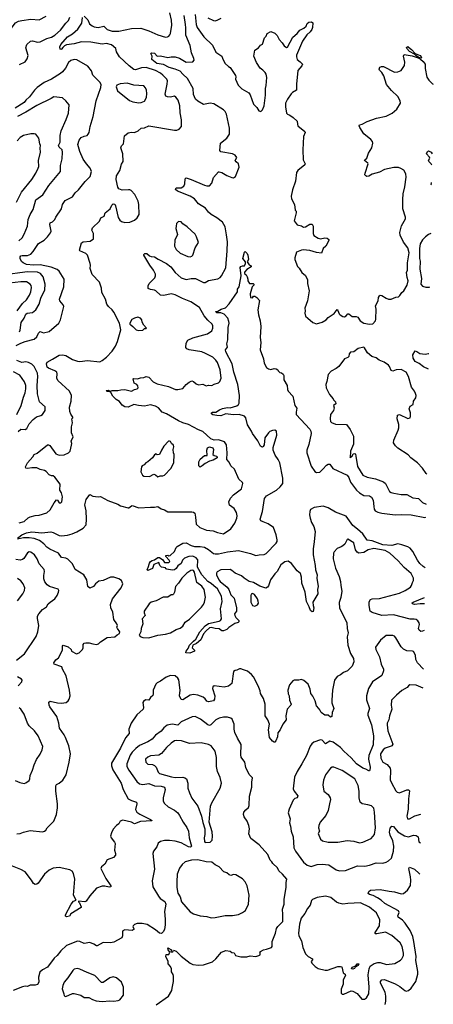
# Model space of a CAD drawing. Extents: x 1954683 to 2060285, y 904798 to 1016299.
# Tile 166 of 256: x 2053940 to 2058923, y 929099 to 940963. Entities that reach past the tile are written whole.
import ezdxf

# ---------------------------------------------------------------- set-up
doc = ezdxf.new("R2010")
doc.units = 0

msp = doc.modelspace()

# ---------------------------------------------------------------- linework, layer by layer
at = {"layer": '0CON10XD'}
for points in [[(2053539, 940969), (2053555, 940870), (2053569, 940835), (2053585, 940812), (2053615, 940799), (2053695, 940796), (2053745, 940800), (2053800, 940825), (2053836, 940855), (2053888, 940925), (2053926, 940944), (2053965, 940954), (2054075, 940969), (2054175, 940960), (2054260, 941005)], [(2053937, 940423), (2054005, 940456), (2054030, 940490), (2054040, 940530), (2054013, 940625), (2054026, 940665), (2054068, 940702), (2054095, 940706), (2054155, 940691), (2054185, 940695), (2054265, 940735), (2054325, 940751), (2054365, 940776), (2054433, 940835), (2054495, 940919), (2054528, 940952), (2054543, 940995)], [(2054461, 940629), (2054445, 940608), (2054435, 940603), (2054429, 940609), (2054424, 940635), (2054436, 940665), (2054515, 940757), (2054578, 940792), (2054641, 940849), (2054690, 940920), (2054698, 940991)], [(2054715, 941004), (2054760, 940960), (2054781, 940911), (2054815, 940887), (2054837, 940877), (2054885, 940870), (2054955, 940886), (2054995, 940846), (2055055, 940825), (2055135, 940823), (2055285, 940855), (2055399, 940861), (2055495, 940830), (2055605, 940779), (2055695, 940754), (2055720, 940755), (2055735, 940763), (2055750, 940780), (2055756, 940795), (2055771, 940895), (2055768, 940955), (2055750, 941045)], [(2056406, 935876), (2056335, 935899), (2056285, 935896), (2056241, 935911), (2056145, 935999), (2056095, 936019), (2055975, 936084), (2055905, 936105), (2055855, 936128), (2055707, 936215), (2055655, 936235), (2055612, 936285), (2055576, 936306), (2055515, 936322), (2055445, 936306), (2055372, 936312), (2055315, 936327), (2055245, 936293), (2055208, 936298), (2055175, 936317), (2055142, 936362), (2055103, 936385), (2055062, 936425), (2055039, 936469), (2055025, 936480), (2054995, 936482), (2054983, 936495), (2055005, 936500), (2055035, 936487), (2055056, 936494), (2055124, 936494), (2055159, 936501), (2055205, 936508), (2055285, 936488), (2055322, 936508), (2055356, 936514), (2055366, 936525), (2055365, 936550), (2055352, 936565), (2055320, 936585), (2055308, 936635), (2055315, 936640), (2055360, 936635), (2055395, 936649), (2055435, 936652), (2055465, 936662), (2055496, 936656), (2055549, 936599), (2055595, 936575), (2055733, 936543), (2055817, 936507), (2055845, 936505), (2055905, 936518), (2055945, 936567), (2055982, 936595), (2056015, 936610), (2056035, 936604), (2056065, 936576), (2056095, 936564), (2056145, 936573), (2056185, 936550), (2056215, 936559), (2056255, 936553), (2056285, 936573), (2056335, 936589), (2056351, 936605), (2056366, 936645), (2056357, 936745), (2056325, 936833), (2056305, 936860), (2056268, 936895), (2056180, 936940), (2056135, 936959), (2055982, 936985), (2055953, 936995), (2055943, 937013), (2055944, 937065), (2055965, 937101), (2056025, 937128), (2056202, 937178), (2056254, 937215), (2056268, 937245), (2056268, 937275), (2056257, 937295), (2056205, 937343), (2056163, 937393), (2056105, 937494), (2056003, 937565), (2055903, 937603), (2055815, 937647), (2055765, 937659), (2055675, 937641), (2055635, 937643), (2055582, 937695), (2055564, 937704), (2055515, 937711), (2055487, 937725), (2055486, 937755), (2055501, 937785), (2055567, 937853), (2055576, 937875), (2055576, 937895), (2055554, 937945), (2055506, 938005), (2055436, 938125), (2055437, 938135), (2055448, 938145), (2055472, 938145), (2055505, 938117), (2055525, 938110), (2055565, 938106), (2055607, 938077), (2055708, 938025), (2055759, 937985), (2055814, 937915), (2055885, 937852), (2055945, 937834), (2056005, 937845), (2056058, 937845), (2056155, 937798), (2056174, 937796), (2056215, 937821), (2056328, 937842), (2056354, 937856), (2056373, 937875), (2056425, 937972), (2056439, 938179), (2056442, 938285), (2056432, 938372), (2056415, 938465), (2056385, 938524), (2056316, 938575), (2056245, 938615), (2056215, 938642), (2056180, 938690), (2056096, 938745), (2056046, 938805), (2055995, 938835), (2055842, 938895), (2055817, 938915), (2055824, 938936), (2055885, 938936), (2055918, 938955), (2055930, 938985), (2055934, 939046), (2055945, 939058), (2056005, 939039), (2056165, 938968), (2056195, 938959), (2056225, 938960), (2056255, 938992), (2056275, 939063), (2056335, 939130), (2056345, 939128), (2056375, 939123), (2056436, 939086), (2056495, 939060), (2056515, 939059), (2056540, 939075), (2056584, 939184), (2056576, 939225), (2056548, 939248), (2056538, 939265), (2056556, 939304), (2056535, 939332), (2056505, 939348), (2056365, 939371), (2056350, 939385), (2056359, 939475), (2056436, 939534), (2056466, 939585), (2056469, 939655), (2056431, 939825), (2056417, 939855), (2056395, 939876), (2056277, 939947), (2056235, 939955), (2056155, 939941), (2056085, 939981), (2056060, 940005), (2056033, 940063), (2056029, 940135), (2055963, 940253), (2055907, 940305), (2055875, 940344), (2055815, 940368), (2055740, 940385), (2055674, 940424), (2055593, 940435), (2055530, 940485), (2055534, 940525), (2055520, 940555), (2055528, 940562), (2055565, 940559), (2055595, 940522), (2055635, 940526), (2055725, 940506), (2055765, 940516), (2055815, 940514), (2055865, 940500), (2055945, 940452), (2056027, 940453), (2056041, 940475), (2056040, 940495), (2056008, 940565), (2055992, 940652), (2055940, 940775), (2055943, 940865), (2055936, 940906), (2055920, 941015)], [(2056056, 941025), (2056067, 940905), (2056078, 940868), (2056160, 940755), (2056264, 940655), (2056303, 940573), (2056374, 940525), (2056386, 940486), (2056416, 940435), (2056455, 940400), (2056477, 940385), (2056540, 940290), (2056544, 940275), (2056539, 940245), (2056571, 940175), (2056615, 940128), (2056702, 940082), (2056718, 940058), (2056758, 939945), (2056796, 939905), (2056823, 939865), (2056845, 939858), (2056867, 939875), (2056886, 939926), (2056901, 940055), (2056900, 940135), (2056910, 940170), (2056918, 940265), (2056909, 940305), (2056897, 940325), (2056870, 940355), (2056837, 940377), (2056792, 940445), (2056759, 940525), (2056771, 940595), (2056816, 940624), (2056842, 940655), (2056864, 940666), (2056888, 940745), (2056908, 940765), (2056920, 940795), (2056965, 940820), (2057015, 940802), (2057044, 940774), (2057068, 940725), (2057102, 940685), (2057125, 940647), (2057155, 940628), (2057165, 940633), (2057229, 940751), (2057284, 940795), (2057315, 940838), (2057365, 940862), (2057390, 940885), (2057403, 940915), (2057425, 940933), (2057455, 940938), (2057470, 940925), (2057467, 940867), (2057459, 940845), (2057438, 940815), (2057399, 940781), (2057346, 940705), (2057276, 940535), (2057275, 940515), (2057285, 940485), (2057321, 940455), (2057347, 940425), (2057340, 940405), (2057291, 940349), (2057274, 940185), (2057277, 940115), (2057225, 940086), (2057210, 940070), (2057165, 940005), (2057144, 939955), (2057142, 939912), (2057156, 939835), (2057165, 939824), (2057195, 939812), (2057234, 939784), (2057285, 939742), (2057286, 939705), (2057293, 939685), (2057376, 939616), (2057380, 939605), (2057358, 939555), (2057351, 939395), (2057356, 939275), (2057378, 939225), (2057374, 939215), (2057291, 939145), (2057277, 939123), (2057263, 939017), (2057227, 938913), (2057212, 938835), (2057216, 938805), (2057249, 938735), (2057258, 938668), (2057270, 938655), (2057272, 938635), (2057248, 938538), (2057285, 938492), (2057335, 938477), (2057361, 938461), (2057385, 938466), (2057435, 938500), (2057465, 938500), (2057474, 938474), (2057474, 938385), (2057485, 938362), (2057535, 938331), (2057565, 938324), (2057615, 938336), (2057645, 938331), (2057666, 938316), (2057666, 938304), (2057630, 938235), (2057596, 938205), (2057575, 938148), (2057515, 938156), (2057435, 938182), (2057355, 938189), (2057335, 938186), (2057275, 938163), (2057254, 938095), (2057254, 938074), (2057288, 937988), (2057309, 937969), (2057340, 937915), (2057382, 937882), (2057408, 937828), (2057406, 937784), (2057429, 937695), (2057408, 937575), (2057377, 937485), (2057380, 937455), (2057374, 937425), (2057385, 937392), (2057410, 937365), (2057472, 937315), (2057515, 937300), (2057585, 937319), (2057633, 937345), (2057656, 937375), (2057727, 937423), (2057765, 937470), (2057775, 937460), (2057788, 937418), (2057802, 937405), (2057835, 937386), (2057855, 937384), (2057873, 937395), (2057892, 937418), (2057905, 937420), (2057945, 937387), (2057995, 937387), (2058015, 937377), (2058044, 937334), (2058085, 937306), (2058156, 937294), (2058195, 937300), (2058225, 937334), (2058231, 937355), (2058236, 937475), (2058226, 937515), (2058259, 937575), (2058264, 937616), (2058274, 937636), (2058285, 937643), (2058305, 937639), (2058355, 937606), (2058385, 937597), (2058415, 937596), (2058471, 937619), (2058505, 937623), (2058522, 937638), (2058544, 937676), (2058570, 937695), (2058608, 937762), (2058621, 937815), (2058608, 937858), (2058602, 937915), (2058611, 937945), (2058613, 938035), (2058634, 938155), (2058616, 938215), (2058563, 938283), (2058524, 938365), (2058521, 938399), (2058534, 938446), (2058542, 938478), (2058588, 938565), (2058590, 938585), (2058556, 938685), (2058556, 938795), (2058560, 938865), (2058581, 938949), (2058597, 939065), (2058594, 939105), (2058568, 939148), (2058531, 939171), (2058505, 939180), (2058449, 939181), (2058335, 939156), (2058275, 939126), (2058188, 939102), (2058145, 939076), (2058124, 939074), (2058110, 939080), (2058100, 939095), (2058102, 939115), (2058138, 939225), (2058134, 939235), (2058096, 939265), (2058099, 939275), (2058124, 939295), (2058144, 939355), (2058183, 939417), (2058194, 939474), (2058189, 939495), (2058171, 939521), (2058085, 939587), (2058040, 939665), (2058031, 939685), (2058035, 939697), (2058067, 939703), (2058125, 939734), (2058240, 939775), (2058355, 939801), (2058428, 939835), (2058483, 939885), (2058529, 939955), (2058524, 939984), (2058495, 940037), (2058418, 940108), (2058361, 940181), (2058329, 940285), (2058305, 940325), (2058274, 940355), (2058272, 940368), (2058281, 940389), (2058301, 940399), (2058325, 940399), (2058455, 940332), (2058495, 940334), (2058538, 940352), (2058575, 940412), (2058579, 940449), (2058564, 940525), (2058572, 940545), (2058668, 940528), (2058743, 940503), (2058768, 940488), (2058800, 940460), (2058826, 940425), (2058824, 940375), (2058845, 940272), (2058870, 940235), (2058915, 940190), (2058923, 940184)], [(2056205, 940984), (2056275, 940951), (2056295, 940947), (2056321, 940955), (2056369, 940981)], [(2053935, 934902), (2053995, 934918), (2054041, 934959), (2054065, 934971), (2054125, 934990), (2054176, 934994), (2054265, 935019), (2054307, 935055), (2054355, 935141), (2054385, 935178), (2054395, 935172), (2054415, 935140), (2054435, 935143), (2054446, 935154), (2054456, 935215), (2054445, 935263), (2054422, 935295), (2054426, 935365), (2054365, 935452), (2054345, 935466), (2054325, 935466), (2054295, 935478), (2054258, 935518), (2054239, 935529), (2054185, 935543), (2054145, 935562), (2054085, 935564), (2054035, 935556), (2054015, 935560), (2054010, 935575), (2054032, 935625), (2054099, 935695), (2054116, 935724), (2054149, 935741), (2054275, 935840), (2054285, 935841), (2054301, 935831), (2054375, 935732), (2054416, 935716), (2054475, 935721), (2054526, 935745), (2054546, 935765), (2054566, 935835), (2054568, 935858), (2054560, 935885), (2054584, 935935), (2054564, 935985), (2054563, 936057), (2054577, 936105), (2054570, 936155), (2054580, 936165), (2054580, 936175), (2054555, 936210), (2054545, 936240), (2054541, 936295), (2054560, 936365), (2054566, 936435), (2054540, 936485), (2054398, 936615), (2054387, 936645), (2054393, 936695), (2054387, 936717), (2054365, 936732), (2054285, 936762), (2054269, 936775), (2054262, 936815), (2054271, 936835), (2054335, 936874), (2054415, 936920), (2054454, 936926), (2054496, 936916), (2054575, 936869), (2054635, 936849), (2054665, 936846), (2054755, 936858), (2054905, 936841), (2054935, 936856), (2054985, 936896), (2055053, 936967), (2055095, 937030), (2055120, 937085), (2055159, 937225), (2055144, 937305), (2055075, 937438), (2055054, 937465), (2055008, 937505), (2054988, 937535), (2054974, 937595), (2054931, 937675), (2054927, 937727), (2054900, 937800), (2054814, 937894), (2054790, 937965), (2054794, 938005), (2054790, 938025), (2054758, 938125), (2054736, 938146), (2054666, 938176), (2054660, 938185), (2054685, 938272), (2054705, 938286), (2054788, 938295), (2054829, 938321), (2054828, 938385), (2054810, 938425), (2054818, 938455), (2054903, 938535), (2054918, 938575), (2054958, 938595), (2054968, 938635), (2055028, 938682), (2055051, 938729), (2055068, 938742), (2055085, 938740), (2055095, 938720), (2055125, 938580), (2055145, 938549), (2055165, 938532), (2055205, 938520), (2055265, 938524), (2055323, 938547), (2055354, 938575), (2055378, 938615), (2055376, 938735), (2055366, 938775), (2055328, 938858), (2055282, 938905), (2055265, 938913), (2055249, 938911), (2055175, 938907), (2055134, 938924), (2055123, 938945), (2055102, 939038), (2055108, 939082), (2055147, 939144), (2055168, 939222), (2055188, 939255), (2055183, 939345), (2055158, 939418), (2055165, 939442), (2055189, 939465), (2055202, 939565), (2055245, 939599), (2055285, 939606), (2055325, 939604), (2055367, 939623), (2055405, 939656), (2055445, 939661), (2055495, 939682), (2055807, 939633), (2055835, 939632), (2055860, 939645), (2055888, 939675), (2055888, 939755), (2055872, 939842), (2055869, 939925), (2055849, 939995), (2055821, 940031), (2055805, 940040), (2055755, 940031), (2055722, 940032), (2055702, 940042), (2055693, 940065), (2055718, 940185), (2055721, 940225), (2055714, 940245), (2055664, 940295), (2055635, 940318), (2055575, 940350), (2055465, 940387), (2055406, 940384), (2055335, 940360), (2055314, 940364), (2055257, 940407), (2055144, 940515), (2055108, 940575), (2055099, 940615), (2055045, 940660), (2054985, 940674), (2054935, 940668), (2054795, 940691), (2054683, 940697), (2054595, 940672), (2054505, 940660), (2054481, 940649), (2054461, 940629)], [(2058775, 940500), (2058742, 940512), (2058711, 940531), (2058698, 940548), (2058635, 940581), (2058603, 940615), (2058601, 940629), (2058615, 940638), (2058625, 940632), (2058661, 940605), (2058706, 940556), (2058765, 940532), (2058778, 940515), (2058780, 940505), (2058775, 940500)], [(2053899, 937035), (2053955, 937066), (2054004, 937085), (2054116, 937114), (2054145, 937141), (2054165, 937184), (2054185, 937204), (2054225, 937188), (2054295, 937206), (2054412, 937308), (2054431, 937345), (2054470, 937505), (2054464, 937525), (2054424, 937575), (2054420, 937595), (2054471, 937745), (2054476, 937835), (2054414, 937934), (2054393, 937953), (2054321, 937981), (2054187, 938007), (2054105, 938004), (2054021, 938011), (2053981, 938031), (2053961, 938051), (2053944, 938085), (2053946, 938104), (2053954, 938116), (2053969, 938121), (2054035, 938121), (2054072, 938138), (2054101, 938169), (2054165, 938264), (2054234, 938305), (2054275, 938347), (2054311, 938395), (2054318, 938415), (2054301, 938495), (2054306, 938514), (2054335, 938528), (2054364, 938556), (2054376, 938585), (2054444, 938685), (2054454, 938736), (2054486, 938784), (2054575, 938830), (2054610, 938875), (2054649, 938911), (2054728, 939015), (2054788, 939072), (2054803, 939135), (2054789, 939175), (2054743, 939225), (2054705, 939281), (2054666, 939375), (2054640, 939460), (2054658, 939512), (2054682, 939545), (2054715, 939561), (2054751, 939569), (2054765, 939582), (2054776, 939605), (2054790, 939675), (2054827, 939795), (2054861, 939985), (2054918, 940145), (2054922, 940182), (2054905, 940210), (2054823, 940295), (2054805, 940348), (2054762, 940402), (2054628, 940478), (2054595, 940484), (2054555, 940471), (2054526, 940445), (2054491, 940379), (2054456, 940335), (2054432, 940315), (2054325, 940246), (2054235, 940204), (2054150, 940145), (2054118, 940112), (2054058, 940032), (2054015, 939995), (2053993, 939965), (2053885, 939896)], [(2055375, 939960), (2055405, 939964), (2055445, 939982), (2055467, 940025), (2055471, 940075), (2055466, 940115), (2055455, 940140), (2055435, 940164), (2055315, 940173), (2055235, 940196), (2055151, 940189), (2055110, 940175), (2055102, 940155), (2055117, 940105), (2055261, 939991), (2055305, 939971), (2055375, 939960)], [(2053930, 938300), (2053970, 938335), (2053993, 938377), (2054032, 938475), (2054040, 938555), (2054065, 938616), (2054102, 938675), (2054135, 938794), (2054217, 938853), (2054289, 938965), (2054432, 939135), (2054432, 939205), (2054450, 939285), (2054457, 939367), (2054450, 939395), (2054417, 939425), (2054407, 939445), (2054428, 939485), (2054426, 939566), (2054438, 939625), (2054500, 939760), (2054528, 939835), (2054536, 939935), (2054494, 939985), (2054455, 940020), (2054352, 940035), (2054318, 940012), (2054145, 939929), (2054015, 939847), (2053914, 939796)], [(2053900, 938765), (2053960, 938885), (2054085, 939039), (2054134, 939115), (2054164, 939175), (2054170, 939195), (2054167, 939265), (2054191, 939365), (2054187, 939415), (2054191, 939445), (2054184, 939465), (2054169, 939535), (2054135, 939583), (2054115, 939589), (2054075, 939586), (2053984, 939566), (2053946, 939544), (2053910, 939505)], [(2058907, 939208), (2058899, 939225), (2058869, 939255), (2058866, 939265), (2058880, 939295), (2058878, 939305), (2058842, 939345), (2058852, 939375), (2058865, 939382), (2058898, 939365), (2058909, 939347)], [(2058903, 938974), (2058898, 938975), (2058900, 938995), (2058903, 939002)], [(2055995, 938106), (2056015, 938114), (2056026, 938125), (2056056, 938215), (2056093, 938277), (2056072, 938345), (2056055, 938379), (2055958, 938468), (2055905, 938502), (2055885, 938527), (2055855, 938532), (2055830, 938505), (2055824, 938476), (2055822, 938445), (2055843, 938375), (2055809, 938305), (2055804, 938235), (2055825, 938192), (2055875, 938150), (2055965, 938108), (2055995, 938106)], [(2058893, 938386), (2058866, 938374), (2058828, 938345), (2058795, 938311), (2058767, 938263), (2058756, 938206), (2058756, 938165), (2058759, 938085), (2058766, 938055), (2058761, 937955), (2058781, 937845), (2058772, 937775), (2058795, 937750), (2058835, 937738), (2058875, 937740), (2058882, 937743)], [(2058825, 934356), (2058802, 934372), (2058761, 934411), (2058732, 934452), (2058675, 934555), (2058645, 934595), (2058615, 934611), (2058545, 934634), (2058495, 934648), (2058425, 934628), (2058315, 934636), (2058185, 934684), (2058125, 934691), (2058075, 934768), (2058012, 934825), (2057955, 934867), (2057875, 934981), (2057745, 935029), (2057655, 935082), (2057595, 935101), (2057486, 935084), (2057445, 935059), (2057434, 935036), (2057431, 934995), (2057438, 934955), (2057455, 934906), (2057484, 934854), (2057499, 934795), (2057487, 934673), (2057476, 934585), (2057474, 934515), (2057499, 934385), (2057502, 934335), (2057526, 934275), (2057522, 934235), (2057538, 934135), (2057529, 934095), (2057531, 934045), (2057472, 933945), (2057474, 933905), (2057482, 933875), (2057475, 933830), (2057465, 933828), (2057444, 933845), (2057429, 933889), (2057396, 933954), (2057378, 934065), (2057338, 934175), (2057335, 934245), (2057325, 934289), (2057285, 934320), (2057215, 934412), (2057175, 934437), (2057135, 934432), (2057088, 934395), (2057044, 934315), (2057015, 934285), (2056960, 934215), (2056939, 934141), (2056926, 934124), (2056905, 934112), (2056835, 934136), (2056755, 934181), (2056704, 934195), (2056645, 934232), (2056612, 934262), (2056535, 934292), (2056497, 934327), (2056476, 934336), (2056365, 934335), (2056321, 934309), (2056312, 934295), (2056312, 934275), (2056338, 934215), (2056355, 934195), (2056439, 934125), (2056460, 934095), (2056482, 934032), (2056523, 933993), (2056552, 933875), (2056553, 933837), (2056530, 933805), (2056531, 933785), (2056545, 933758), (2056580, 933725), (2056582, 933708), (2056571, 933699), (2056532, 933688), (2056461, 933639), (2056435, 933614), (2056395, 933598), (2056375, 933598), (2056345, 933622), (2056295, 933627), (2056245, 933641), (2056228, 933635), (2056185, 933600), (2056155, 933563), (2056121, 933489), (2056072, 933448), (2056027, 933425), (2056016, 933395), (2056047, 933365), (2056048, 933352), (2055989, 933331), (2055940, 933335), (2055947, 933355), (2055970, 933385), (2055984, 933425), (2056032, 933475), (2056063, 933497), (2056110, 933585), (2056175, 933661), (2056215, 933686), (2056342, 933715), (2056358, 933725), (2056370, 933745), (2056360, 933865), (2056379, 933951), (2056372, 934015), (2056323, 934103), (2056279, 934141), (2056248, 934168), (2056205, 934193), (2056134, 934274), (2056081, 934365), (2056086, 934456), (2056065, 934478), (2056025, 934498), (2055976, 934494), (2055926, 934474), (2055901, 934449), (2055885, 934411), (2055846, 934384), (2055825, 934349), (2055805, 934332), (2055775, 934329), (2055711, 934341), (2055700, 934345), (2055697, 934357), (2055647, 934367), (2055629, 934385), (2055615, 934422), (2055555, 934398), (2055539, 934351), (2055485, 934327), (2055477, 934335), (2055479, 934345), (2055489, 934361), (2055504, 934415), (2055517, 934433), (2055535, 934446), (2055565, 934455), (2055605, 934481), (2055625, 934484), (2055664, 934455), (2055683, 934423), (2055735, 934422), (2055748, 934435), (2055742, 934452), (2055700, 934495), (2055702, 934508), (2055725, 934510), (2055735, 934502), (2055752, 934508), (2055806, 934555), (2055827, 934603), (2055838, 934615), (2055905, 934654), (2055945, 934661), (2056005, 934629), (2056045, 934617), (2056115, 934617), (2056165, 934607), (2056215, 934580), (2056275, 934532), (2056295, 934525), (2056335, 934525), (2056445, 934549), (2056575, 934565), (2056720, 934530), (2056785, 934506), (2056825, 934516), (2056885, 934520), (2056908, 934532), (2057030, 934655), (2057042, 934675), (2057044, 934695), (2057031, 934755), (2056997, 934845), (2056935, 934887), (2056873, 934913), (2056847, 934925), (2056837, 934945), (2056865, 935035), (2056889, 935195), (2056914, 935225), (2057033, 935295), (2057080, 935335), (2057111, 935375), (2057112, 935438), (2057074, 935624), (2057054, 935664), (2057017, 935717), (2056992, 935775), (2056993, 935807), (2057038, 935955), (2057035, 936003), (2057015, 936016), (2056985, 936014), (2056955, 936002), (2056936, 935985), (2056894, 935926), (2056885, 935840), (2056875, 935818), (2056865, 935812), (2056854, 935814), (2056842, 935825), (2056809, 935889), (2056745, 935976), (2056734, 936004), (2056685, 936079), (2056665, 936165), (2056647, 936187), (2056585, 936205), (2056511, 936201), (2056425, 936212), (2056365, 936191), (2056315, 936192), (2056265, 936203), (2056251, 936215), (2056250, 936225), (2056262, 936235), (2056305, 936233), (2056348, 936262), (2056385, 936277), (2056445, 936288), (2056475, 936286), (2056555, 936309), (2056576, 936324), (2056586, 936344), (2056589, 936435), (2056569, 936565), (2056521, 936715), (2056498, 936818), (2056425, 936961), (2056418, 936985), (2056444, 937015), (2056436, 937055), (2056448, 937105), (2056453, 937255), (2056464, 937305), (2056460, 937325), (2056446, 937365), (2056405, 937413), (2056365, 937431), (2056315, 937431), (2056300, 937445), (2056328, 937452), (2056366, 937474), (2056420, 937490), (2056463, 937537), (2056566, 937684), (2056566, 937715), (2056583, 937745), (2056607, 937877), (2056596, 937975), (2056605, 937990), (2056625, 937997), (2056650, 937995), (2056660, 938025), (2056660, 938045), (2056630, 938085), (2056647, 938163), (2056655, 938168), (2056665, 938162), (2056680, 938145), (2056687, 938125), (2056697, 938075), (2056680, 938045), (2056705, 938008), (2056730, 937995), (2056730, 937985), (2056675, 937953), (2056648, 937922), (2056650, 937905), (2056669, 937889), (2056682, 937865), (2056688, 937835), (2056688, 937818), (2056710, 937785), (2056752, 937782), (2056760, 937775), (2056760, 937765), (2056742, 937745), (2056718, 937658), (2056720, 937615), (2056745, 937610), (2056755, 937630), (2056775, 937630), (2056796, 937616), (2056829, 937579), (2056808, 937465), (2056816, 937405), (2056837, 937335), (2056847, 937265), (2056839, 937135), (2056846, 937075), (2056836, 936986), (2056876, 936875), (2056884, 936825), (2056915, 936773), (2056938, 936755), (2056965, 936746), (2057005, 936759), (2057030, 936755), (2057050, 936745), (2057055, 936730), (2057075, 936710), (2057095, 936708), (2057115, 936692), (2057123, 936675), (2057123, 936625), (2057162, 936555), (2057167, 936505), (2057175, 936488), (2057232, 936425), (2057254, 936315), (2057280, 936280), (2057271, 936235), (2057272, 936205), (2057327, 936147), (2057437, 936027), (2057448, 936005), (2057450, 935975), (2057422, 935845), (2057399, 935775), (2057399, 935745), (2057451, 935581), (2057495, 935517), (2057516, 935506), (2057555, 935512), (2057592, 935545), (2057635, 935594), (2057658, 935608), (2057675, 935608), (2057713, 935553), (2057886, 935476), (2057906, 935446), (2057925, 935390), (2057996, 935295), (2058035, 935260), (2058085, 935230), (2058155, 935227), (2058180, 935210), (2058198, 935175), (2058208, 935098), (2058211, 935065), (2058222, 935045), (2058257, 935027), (2058302, 935015), (2058465, 934995), (2058545, 935001), (2058655, 934998), (2058820, 934965), (2058835, 934968)], [(2053939, 937201), (2053947, 937223), (2053958, 937315), (2053992, 937365), (2054015, 937415), (2054030, 937425), (2054095, 937435), (2054136, 937465), (2054173, 937535), (2054196, 937606), (2054243, 937707), (2054245, 937775), (2054223, 937863), (2054191, 937905), (2054155, 937921), (2054035, 937923), (2053943, 937913), (2053825, 937895)], [(2053911, 937455), (2053973, 937545), (2054021, 937589), (2054056, 937644), (2054075, 937685), (2054082, 937735), (2054079, 937759), (2054065, 937777), (2054020, 937805), (2053955, 937805), (2053815, 937788)], [(2055375, 937217), (2055425, 937222), (2055445, 937240), (2055465, 937240), (2055468, 937245), (2055435, 937280), (2055415, 937320), (2055411, 937345), (2055397, 937365), (2055365, 937378), (2055325, 937368), (2055290, 937350), (2055268, 937305), (2055268, 937295), (2055278, 937285), (2055305, 937267), (2055345, 937227), (2055375, 937217)], [(2058844, 935486), (2058839, 935495), (2058795, 935558), (2058734, 935625), (2058654, 935685), (2058619, 935719), (2058495, 935800), (2058467, 935827), (2058444, 935865), (2058446, 935895), (2058500, 936015), (2058507, 936045), (2058508, 936085), (2058489, 936155), (2058494, 936196), (2058515, 936204), (2058615, 936157), (2058643, 936167), (2058649, 936185), (2058649, 936225), (2058634, 936275), (2058646, 936304), (2058682, 936328), (2058684, 936365), (2058713, 936407), (2058716, 936435), (2058708, 936458), (2058696, 936486), (2058660, 936535), (2058624, 936664), (2058595, 936716), (2058535, 936749), (2058475, 936742), (2058435, 936728), (2058415, 936734), (2058396, 936785), (2058385, 936799), (2058333, 936835), (2058270, 936860), (2058235, 936889), (2058182, 936905), (2058130, 936950), (2058095, 937010), (2058085, 937018), (2058018, 937002), (2057965, 936962), (2057925, 936956), (2057909, 936935), (2057904, 936905), (2057895, 936891), (2057855, 936878), (2057784, 936785), (2057752, 936758), (2057694, 936726), (2057655, 936687), (2057642, 936605), (2057628, 936565), (2057631, 936525), (2057672, 936445), (2057715, 936396), (2057721, 936381), (2057745, 936357), (2057748, 936335), (2057722, 936315), (2057729, 936285), (2057721, 936255), (2057684, 936205), (2057679, 936155), (2057685, 936122), (2057695, 936111), (2057745, 936088), (2057878, 936085), (2057923, 936025), (2057962, 935945), (2057962, 935848), (2057924, 935765), (2057922, 935682), (2057927, 935693), (2057946, 935705), (2057957, 935733), (2057976, 935736), (2057986, 935726), (2057991, 935705), (2058010, 935580), (2058073, 935473), (2058125, 935449), (2058225, 935430), (2058324, 935395), (2058347, 935375), (2058395, 935279), (2058415, 935264), (2058446, 935256), (2058535, 935242), (2058605, 935240), (2058675, 935203), (2058744, 935194), (2058795, 935145), (2058838, 935126)], [(2058865, 936752), (2058805, 936781), (2058755, 936820), (2058704, 936845), (2058680, 936885), (2058678, 936925), (2058705, 936972), (2058725, 936966), (2058760, 936940), (2058825, 936931), (2058865, 936942), (2058869, 936942)], [(2053921, 935999), (2053955, 936028), (2054006, 936026), (2054024, 936035), (2054054, 936095), (2054104, 936146), (2054142, 936178), (2054196, 936194), (2054215, 936206), (2054248, 936255), (2054245, 936296), (2054180, 936360), (2054155, 936455), (2054150, 936555), (2054160, 936665), (2054156, 936705), (2054114, 936785), (2054085, 936813), (2054045, 936833), (2054015, 936839), (2053965, 936832), (2053905, 936855)], [(2053906, 936205), (2053957, 936315), (2053985, 936415), (2054006, 936465), (2054015, 936515), (2054014, 936555), (2053998, 936598), (2053940, 936680), (2053865, 936719)], [(2053915, 934716), (2053965, 934756), (2054022, 934778), (2054085, 934791), (2054205, 934778), (2054313, 934793), (2054345, 934785), (2054415, 934748), (2054445, 934743), (2054515, 934750), (2054572, 934768), (2054629, 934791), (2054703, 934835), (2054739, 934875), (2054744, 934945), (2054739, 935045), (2054724, 935116), (2054739, 935181), (2054785, 935242), (2054822, 935222), (2054885, 935214), (2054915, 935218), (2055000, 935170), (2055122, 935125), (2055155, 935104), (2055245, 935079), (2055255, 935080), (2055285, 935107), (2055295, 935109), (2055375, 935079), (2055515, 935090), (2055565, 935088), (2055605, 935097), (2055645, 935070), (2055685, 935056), (2055725, 935031), (2056015, 935034), (2056035, 935028), (2056049, 935015), (2056059, 934969), (2056065, 934885), (2056112, 934842), (2056192, 934812), (2056270, 934805), (2056325, 934783), (2056395, 934768), (2056485, 934826), (2056533, 934897), (2056557, 934955), (2056562, 934985), (2056554, 935024), (2056525, 935072), (2056466, 935115), (2056461, 935155), (2056481, 935199), (2056515, 935238), (2056612, 935308), (2056629, 935375), (2056626, 935386), (2056581, 935425), (2056530, 935545), (2056485, 935586), (2056465, 935630), (2056436, 935665), (2056441, 935745), (2056431, 935841), (2056406, 935876)], [(2055605, 935453), (2055634, 935466), (2055665, 935466), (2055685, 935475), (2055760, 935555), (2055797, 935625), (2055802, 935725), (2055794, 935744), (2055790, 935785), (2055799, 935815), (2055791, 935835), (2055767, 935855), (2055755, 935882), (2055746, 935886), (2055733, 935885), (2055676, 935825), (2055647, 935775), (2055626, 935724), (2055598, 935718), (2055585, 935730), (2055565, 935718), (2055538, 935685), (2055483, 935637), (2055460, 935625), (2055439, 935601), (2055415, 935588), (2055408, 935575), (2055399, 935515), (2055420, 935475), (2055435, 935461), (2055505, 935457), (2055555, 935488), (2055578, 935478), (2055605, 935453)], [(2056115, 935570), (2056100, 935585), (2056098, 935635), (2056115, 935668), (2056165, 935710), (2056198, 935712), (2056194, 935774), (2056203, 935805), (2056225, 935817), (2056265, 935802), (2056276, 935785), (2056268, 935725), (2056283, 935713), (2056310, 935705), (2056320, 935695), (2056318, 935685), (2056270, 935655), (2056225, 935642), (2056173, 935617), (2056140, 935585), (2056115, 935570)], [(2058812, 933604), (2058795, 933594), (2058775, 933592), (2058755, 933606), (2058747, 933625), (2058757, 933675), (2058752, 933695), (2058735, 933721), (2058715, 933736), (2058691, 933741), (2058645, 933739), (2058445, 933790), (2058305, 933785), (2058188, 933818), (2058164, 933835), (2058149, 933905), (2058152, 933948), (2058165, 933975), (2058186, 933984), (2058275, 933988), (2058515, 934051), (2058586, 934085), (2058649, 934125), (2058662, 934145), (2058673, 934183), (2058683, 934207), (2058684, 934235), (2058655, 934289), (2058571, 934361), (2058502, 934442), (2058400, 934535), (2058344, 934565), (2058205, 934589), (2058137, 934573), (2058085, 934542), (2058025, 934536), (2058006, 934546), (2057986, 934575), (2057965, 934658), (2057895, 934702), (2057885, 934698), (2057856, 934645), (2057835, 934622), (2057815, 934609), (2057765, 934592), (2057728, 934552), (2057721, 934535), (2057718, 934465), (2057723, 934435), (2057744, 934355), (2057789, 934255), (2057804, 934194), (2057810, 934145), (2057821, 934075), (2057809, 934001), (2057791, 933939), (2057795, 933872), (2057881, 933701), (2057886, 933625), (2057896, 933575), (2057886, 933525), (2057892, 933425), (2057924, 933325), (2057961, 933265), (2057966, 933225), (2057944, 933175), (2057889, 933115), (2057842, 933098), (2057805, 933069), (2057765, 933050), (2057732, 933005), (2057710, 932885), (2057699, 932765), (2057701, 932731), (2057724, 932665), (2057706, 932615), (2057702, 932565), (2057685, 932558), (2057655, 932582), (2057615, 932581), (2057573, 932613), (2057556, 932646), (2057546, 932665), (2057516, 932695), (2057499, 932755), (2057472, 932812), (2057449, 932845), (2057439, 932895), (2057415, 932958), (2057365, 932999), (2057335, 933011), (2057305, 933003), (2057247, 933003), (2057232, 932995), (2057192, 932948), (2057169, 932885), (2057175, 932840), (2057188, 932815), (2057192, 932765), (2057209, 932715), (2057206, 932704), (2057161, 932655), (2057148, 932575), (2057151, 932525), (2057111, 932475), (2057078, 932405), (2057052, 932368), (2057045, 932320), (2057028, 932272), (2057015, 932258), (2057005, 932257), (2056985, 932270), (2056951, 932315), (2056939, 932405), (2056948, 932475), (2056929, 932525), (2056899, 932575), (2056896, 932715), (2056877, 932785), (2056865, 932802), (2056842, 932845), (2056838, 932875), (2056814, 932935), (2056756, 933046), (2056734, 933074), (2056684, 933114), (2056635, 933127), (2056605, 933142), (2056588, 933142), (2056557, 933123), (2056535, 933122), (2056515, 933110), (2056494, 932966), (2056455, 932931), (2056405, 932922), (2056285, 932936), (2056268, 932925), (2056263, 932905), (2056290, 932815), (2056289, 932775), (2056275, 932755), (2056215, 932744), (2056195, 932750), (2056175, 932780), (2056150, 932800), (2056085, 932823), (2056035, 932832), (2055995, 932825), (2055905, 932769), (2055885, 932771), (2055867, 932815), (2055873, 932883), (2055858, 933008), (2055847, 933027), (2055815, 933056), (2055755, 933059), (2055705, 933040), (2055635, 932992), (2055596, 932974), (2055582, 932958), (2055549, 932885), (2055549, 932841), (2055542, 932818), (2055515, 932796), (2055497, 932763), (2055455, 932768), (2055431, 932749), (2055424, 932734), (2055432, 932675), (2055428, 932655), (2055351, 932585), (2055282, 932485), (2055256, 932415), (2055257, 932363), (2055215, 932309), (2055153, 932187), (2055046, 932005), (2055045, 931973), (2055061, 931925), (2055163, 931765), (2055186, 931685), (2055246, 931575), (2055285, 931554), (2055346, 931535), (2055350, 931515), (2055336, 931445), (2055351, 931415), (2055388, 931388), (2055517, 931325), (2055533, 931315), (2055532, 931308), (2055397, 931303), (2055325, 931274), (2055285, 931292), (2055182, 931318), (2055150, 931305), (2055136, 931274), (2055107, 931253), (2055065, 931208), (2055044, 931165), (2055034, 931125), (2055040, 931105), (2055084, 931054), (2055091, 931035), (2055084, 930955), (2055096, 930915), (2055094, 930895), (2055071, 930869), (2054995, 930838), (2054964, 930786), (2054927, 930755), (2054917, 930735), (2054976, 930616), (2055036, 930525), (2055036, 930514), (2055019, 930511), (2054965, 930523), (2054935, 930521), (2054865, 930498), (2054784, 930406), (2054739, 930341), (2054725, 930334), (2054650, 930340), (2054648, 930335), (2054661, 930321), (2054682, 930275), (2054680, 930265), (2054555, 930188), (2054538, 930162), (2054504, 930154), (2054492, 930162), (2054492, 930175), (2054561, 930305), (2054590, 930340), (2054620, 930355), (2054590, 930415), (2054604, 930605), (2054588, 930675), (2054572, 930702), (2054545, 930720), (2054415, 930747), (2054345, 930738), (2054295, 930713), (2054240, 930665), (2054162, 930558), (2054145, 930546), (2054125, 930542), (2054105, 930556), (2054083, 930595), (2054005, 930694), (2053955, 930724), (2053835, 930771)], [(2053905, 931154), (2053945, 931156), (2053985, 931174), (2054065, 931194), (2054215, 931178), (2054240, 931185), (2054253, 931197), (2054272, 931225), (2054350, 931305), (2054384, 931386), (2054394, 931466), (2054396, 931515), (2054376, 931665), (2054375, 931730), (2054385, 931746), (2054417, 931763), (2054460, 931800), (2054499, 931865), (2054534, 932015), (2054550, 932115), (2054532, 932215), (2054493, 932315), (2054475, 932345), (2054419, 932425), (2054412, 932485), (2054387, 932565), (2054304, 932685), (2054294, 932705), (2054289, 932741), (2054305, 932753), (2054395, 932731), (2054445, 932728), (2054498, 932735), (2054525, 932757), (2054536, 932775), (2054546, 932815), (2054540, 932885), (2054501, 933055), (2054456, 933136), (2054447, 933167), (2054357, 933197), (2054353, 933215), (2054375, 933249), (2054406, 933274), (2054454, 933365), (2054456, 933414), (2054464, 933426), (2054525, 933406), (2054560, 933375), (2054565, 933352), (2054625, 933321), (2054656, 933334), (2054695, 933373), (2054705, 933392), (2054704, 933435), (2054715, 933450), (2054735, 933456), (2054775, 933456), (2054821, 933441), (2054866, 933434), (2054888, 933442), (2054912, 933465), (2054995, 933519), (2055085, 933528), (2055115, 933552), (2055142, 933565), (2055148, 933585), (2055118, 933628), (2055112, 933645), (2055118, 933665), (2055110, 933685), (2055076, 933735), (2055062, 933825), (2055038, 933875), (2055034, 933915), (2055057, 933983), (2055162, 934115), (2055184, 934165), (2055166, 934205), (2055136, 934225), (2055075, 934244), (2055035, 934247), (2054945, 934206), (2054895, 934196), (2054853, 934167), (2054830, 934135), (2054785, 934112), (2054762, 934132), (2054748, 934215), (2054714, 934275), (2054607, 934337), (2054575, 934405), (2054521, 934461), (2054495, 934475), (2054445, 934483), (2054406, 934536), (2054303, 934583), (2054265, 934608), (2054229, 934649), (2054178, 934688), (2054115, 934710), (2054055, 934719), (2053985, 934720), (2053913, 934705)], [(2053900, 933245), (2053999, 933321), (2054138, 933532), (2054160, 933585), (2054172, 933665), (2054154, 933746), (2054156, 933775), (2054170, 933805), (2054213, 933857), (2054263, 933887), (2054284, 933925), (2054305, 933946), (2054365, 933983), (2054392, 934025), (2054406, 934066), (2054411, 934085), (2054405, 934100), (2054299, 934135), (2054271, 934155), (2054241, 934191), (2054229, 934225), (2054229, 934265), (2054239, 934315), (2054236, 934336), (2054176, 934405), (2054150, 934465), (2054119, 934515), (2054075, 934548), (2054055, 934550), (2054032, 934538), (2053989, 934471), (2053972, 934458), (2053945, 934452), (2053895, 934459)], [(2055495, 933514), (2055605, 933548), (2055695, 933559), (2055755, 933576), (2055825, 933614), (2055875, 933629), (2055906, 933655), (2055935, 933704), (2055985, 933738), (2056130, 933885), (2056154, 933915), (2056168, 933945), (2056180, 934005), (2056162, 934095), (2056135, 934139), (2056073, 934183), (2056047, 934305), (2056035, 934325), (2056025, 934329), (2056003, 934325), (2055953, 934295), (2055894, 934235), (2055855, 934174), (2055819, 934135), (2055806, 934064), (2055795, 934040), (2055785, 934033), (2055765, 934033), (2055725, 934006), (2055670, 934005), (2055585, 933962), (2055525, 933944), (2055501, 933925), (2055441, 933835), (2055440, 933815), (2055450, 933785), (2055416, 933745), (2055424, 933685), (2055404, 933625), (2055400, 933585), (2055380, 933545), (2055391, 933531), (2055425, 933520), (2055495, 933514)], [(2053915, 933960), (2053979, 934045), (2053998, 934085), (2054000, 934115), (2053983, 934165), (2053955, 934201), (2053915, 934229)], [(2056775, 933895), (2056807, 933913), (2056816, 933934), (2056815, 933955), (2056805, 933983), (2056767, 934035), (2056743, 934047), (2056730, 934040), (2056724, 934025), (2056725, 933945), (2056745, 933906), (2056775, 933895)], [(2058818, 933924), (2058766, 933924), (2058695, 933915), (2058671, 933925), (2058670, 933935), (2058681, 933945), (2058819, 934002)], [(2058804, 933137), (2058734, 933215), (2058713, 933255), (2058707, 933307), (2058685, 933348), (2058674, 933354), (2058605, 933358), (2058565, 933378), (2058536, 933405), (2058473, 933513), (2058455, 933533), (2058435, 933543), (2058355, 933544), (2058286, 933485), (2058226, 933404), (2058229, 933375), (2058276, 933285), (2058297, 933197), (2058322, 933135), (2058322, 933115), (2058305, 933059), (2058190, 932985), (2058142, 932905), (2058119, 932815), (2058119, 932769), (2058154, 932665), (2058136, 932604), (2058136, 932584), (2058179, 932465), (2058203, 932335), (2058200, 932225), (2058145, 932098), (2058141, 932051), (2058164, 931955), (2058160, 931920), (2058155, 931912), (2058145, 931912), (2058112, 931932), (2058075, 931945), (2057998, 931995), (2057935, 932068), (2057845, 932148), (2057805, 932195), (2057715, 932258), (2057675, 932270), (2057625, 932239), (2057585, 932281), (2057565, 932287), (2057485, 932258), (2057461, 932239), (2057440, 932210), (2057394, 932095), (2057341, 931995), (2057282, 931905), (2057250, 931835), (2057235, 931695), (2057247, 931667), (2057292, 931612), (2057285, 931587), (2057255, 931580), (2057235, 931560), (2057188, 931452), (2057174, 931405), (2057198, 931335), (2057191, 931285), (2057203, 931245), (2057209, 931185), (2057234, 931115), (2057244, 930984), (2057262, 930945), (2057361, 930811), (2057405, 930777), (2057450, 930760), (2057525, 930785), (2057585, 930788), (2057665, 930779), (2057755, 930718), (2057795, 930707), (2057865, 930711), (2058011, 930769), (2058097, 930763), (2058156, 930774), (2058235, 930803), (2058315, 930801), (2058355, 930811), (2058385, 930826), (2058419, 930861), (2058445, 930945), (2058447, 931003), (2058437, 931067), (2058404, 931135), (2058396, 931174), (2058405, 931220), (2058425, 931244), (2058445, 931242), (2058496, 931176), (2058575, 931128), (2058625, 931117), (2058685, 931137), (2058715, 931132), (2058741, 931115), (2058748, 931058), (2058769, 931043)], [(2053922, 932938), (2053967, 932985), (2053970, 933005), (2053963, 933015), (2053913, 933043)], [(2058801, 932909), (2058715, 932943), (2058641, 932949), (2058623, 932937), (2058607, 932915), (2058545, 932879), (2058479, 932825), (2058421, 932765), (2058416, 932705), (2058424, 932655), (2058396, 932575), (2058388, 932525), (2058368, 932485), (2058366, 932465), (2058374, 932395), (2058434, 932235), (2058425, 932215), (2058415, 932208), (2058345, 932185), (2058320, 932165), (2058288, 932115), (2058290, 932065), (2058315, 932016), (2058367, 931987), (2058402, 931945), (2058408, 931915), (2058404, 931804), (2058418, 931768), (2058472, 931672), (2058486, 931655), (2058515, 931645), (2058605, 931682), (2058625, 931682), (2058635, 931672), (2058623, 931575), (2058619, 931451), (2058606, 931365), (2058612, 931335), (2058635, 931332), (2058699, 931371), (2058775, 931388)], [(2053886, 931796), (2053943, 931773), (2053995, 931760), (2054014, 931766), (2054053, 931797), (2054062, 931815), (2054064, 931855), (2054095, 931918), (2054114, 931985), (2054143, 932047), (2054188, 932112), (2054211, 932165), (2054219, 932205), (2054161, 932335), (2054119, 932395), (2054055, 932454), (2054032, 932485), (2053995, 932593), (2053955, 932656), (2053935, 932671)], [(2055585, 929092), (2055734, 929196), (2055771, 929265), (2055778, 929292), (2055792, 929372), (2055793, 929437), (2055788, 929458), (2055768, 929488), (2055767, 929525), (2055757, 929555), (2055728, 929588), (2055728, 929615), (2055702, 929675), (2055705, 929700), (2055735, 929698), (2055750, 929725), (2055727, 929755), (2055725, 929780), (2055770, 929755), (2055763, 929747), (2055762, 929732), (2055785, 929730), (2055795, 929750), (2055825, 929738), (2055885, 929678), (2055995, 929594), (2056025, 929580), (2056095, 929570), (2056155, 929573), (2056261, 929609), (2056303, 929645), (2056373, 929727), (2056425, 929746), (2056475, 929738), (2056495, 929722), (2056525, 929720), (2056540, 929685), (2056605, 929670), (2056675, 929670), (2056715, 929681), (2056785, 929674), (2056823, 929687), (2056838, 929695), (2056837, 929717), (2056830, 929725), (2056840, 929735), (2056878, 929755), (2056915, 929762), (2056973, 929785), (2056980, 929795), (2056980, 929855), (2057024, 929955), (2057036, 930014), (2057049, 930035), (2057109, 930095), (2057112, 930182), (2057106, 930245), (2057126, 930305), (2057127, 930365), (2057151, 930505), (2057151, 930565), (2057160, 930605), (2057108, 930668), (2057062, 930705), (2057048, 930745), (2056988, 930795), (2056978, 930815), (2056958, 930835), (2056928, 930905), (2056825, 931022), (2056723, 931095), (2056701, 931151), (2056709, 931215), (2056702, 931252), (2056679, 931305), (2056645, 931358), (2056638, 931385), (2056642, 931415), (2056665, 931441), (2056695, 931470), (2056706, 931495), (2056708, 931605), (2056736, 931714), (2056736, 931775), (2056746, 931826), (2056705, 931868), (2056664, 931954), (2056653, 932015), (2056607, 932077), (2056603, 932105), (2056609, 932229), (2056565, 932305), (2056534, 932374), (2056524, 932415), (2056522, 932475), (2056499, 932535), (2056485, 932548), (2056445, 932559), (2056395, 932559), (2056345, 932546), (2056305, 932525), (2056243, 932467), (2056225, 932460), (2056205, 932466), (2056118, 932535), (2056055, 932566), (2056017, 932563), (2055887, 932503), (2055845, 932464), (2055775, 932476), (2055715, 932464), (2055675, 932431), (2055645, 932389), (2055575, 932342), (2055535, 932294), (2055485, 932261), (2055385, 932216), (2055339, 932181), (2055295, 932135), (2055271, 932099), (2055232, 931995), (2055232, 931965), (2055255, 931918), (2055352, 931785), (2055385, 931757), (2055425, 931747), (2055495, 931758), (2055565, 931733), (2055645, 931729), (2055686, 931715), (2055692, 931685), (2055669, 931585), (2055668, 931545), (2055685, 931519), (2055727, 931477), (2055805, 931437), (2055844, 931405), (2055867, 931375), (2055909, 931295), (2055955, 931229), (2055972, 931185), (2055980, 931105), (2056008, 931005), (2055997, 930993), (2055975, 930995), (2055885, 931045), (2055815, 931066), (2055745, 931074), (2055685, 931072), (2055635, 931059), (2055609, 931041), (2055594, 930995), (2055554, 930945), (2055546, 930915), (2055564, 930726), (2055536, 930585), (2055544, 930515), (2055611, 930401), (2055634, 930374), (2055687, 930337), (2055700, 930305), (2055683, 930215), (2055694, 930125), (2055693, 930055), (2055685, 930000), (2055669, 929971), (2055647, 929953), (2055624, 929954), (2055575, 929998), (2055475, 930060), (2055415, 930074), (2055355, 930071), (2055325, 930061), (2055307, 930045), (2055304, 930034), (2055318, 930005), (2055295, 929988), (2055205, 929996), (2055184, 929986), (2055177, 929973), (2055179, 929925), (2055170, 929900), (2055075, 929848), (2055035, 929839), (2054947, 929843), (2054875, 929804), (2054865, 929804), (2054835, 929824), (2054785, 929844), (2054715, 929832), (2054665, 929856), (2054635, 929859), (2054503, 929807), (2054437, 929743), (2054390, 929685), (2054355, 929656), (2054274, 929545), (2054216, 929514), (2054184, 929485), (2054166, 929425), (2054171, 929365), (2054155, 929339), (2054125, 929328), (2054065, 929329), (2054035, 929313), (2054005, 929316), (2053975, 929310), (2053860, 929265)], [(2056175, 931048), (2056235, 931053), (2056258, 931075), (2056262, 931125), (2056259, 931175), (2056222, 931295), (2056239, 931485), (2056254, 931525), (2056355, 931703), (2056372, 931765), (2056355, 931833), (2056324, 931905), (2056312, 931965), (2056312, 932072), (2056297, 932147), (2056245, 932212), (2056215, 932229), (2056125, 932249), (2055985, 932240), (2055890, 932275), (2055835, 932279), (2055805, 932272), (2055763, 932247), (2055710, 932195), (2055649, 932121), (2055615, 932100), (2055515, 932091), (2055482, 932078), (2055457, 932053), (2055458, 932015), (2055484, 931994), (2055540, 931990), (2055566, 931976), (2055585, 931955), (2055607, 931895), (2055625, 931880), (2055769, 931839), (2055815, 931833), (2055905, 931834), (2055929, 931829), (2055949, 931815), (2055967, 931765), (2055966, 931705), (2055984, 931645), (2056015, 931581), (2056088, 931485), (2056131, 931365), (2056145, 931288), (2056169, 931215), (2056172, 931145), (2056163, 931105), (2056165, 931060), (2056175, 931048)], [(2058035, 931046), (2058075, 931053), (2058175, 931096), (2058216, 931145), (2058228, 931225), (2058215, 931415), (2058205, 931461), (2058180, 931490), (2058134, 931504), (2058066, 931516), (2058044, 931535), (2058031, 931585), (2058031, 931665), (2058020, 931735), (2057978, 931815), (2057825, 931917), (2057725, 931958), (2057703, 931957), (2057686, 931944), (2057625, 931865), (2057599, 931801), (2057591, 931745), (2057605, 931665), (2057656, 931626), (2057681, 931585), (2057684, 931565), (2057674, 931515), (2057657, 931435), (2057629, 931375), (2057559, 931295), (2057544, 931255), (2057541, 931225), (2057554, 931185), (2057538, 931155), (2057565, 931087), (2057590, 931070), (2057655, 931054), (2057775, 931054), (2057885, 931072), (2057965, 931063), (2058035, 931046)], [(2056245, 930142), (2056295, 930144), (2056415, 930167), (2056505, 930170), (2056575, 930181), (2056625, 930204), (2056660, 930230), (2056696, 930304), (2056703, 930415), (2056679, 930525), (2056655, 930574), (2056625, 930611), (2056545, 930658), (2056515, 930662), (2056485, 930652), (2056465, 930658), (2056435, 930682), (2056400, 930695), (2056345, 930756), (2056295, 930778), (2056255, 930812), (2056185, 930816), (2056085, 930838), (2056010, 930835), (2055935, 930814), (2055898, 930785), (2055865, 930739), (2055838, 930665), (2055832, 930575), (2055835, 930508), (2055845, 930437), (2055874, 930395), (2055890, 930335), (2055995, 930212), (2056035, 930189), (2056115, 930164), (2056195, 930158), (2056245, 930142)], [(2058715, 929675), (2058690, 929855), (2058675, 929914), (2058645, 929987), (2058585, 930075), (2058551, 930111), (2058499, 930149), (2058498, 930165), (2058512, 930205), (2058506, 930225), (2058341, 930315), (2058295, 930355), (2058252, 930382), (2058198, 930408), (2058155, 930421), (2058140, 930435), (2058145, 930458), (2058165, 930475), (2058285, 930483), (2058391, 930461), (2058454, 930454), (2058535, 930430), (2058565, 930432), (2058614, 930476), (2058648, 930532), (2058653, 930595), (2058647, 930633), (2058628, 930735), (2058635, 930753), (2058695, 930726), (2058753, 930673), (2058763, 930667)], [(2058062, 929162), (2058095, 929162), (2058120, 929175), (2058146, 929225), (2058152, 929305), (2058138, 929455), (2058150, 929525), (2058163, 929557), (2058209, 929591), (2058256, 929604), (2058282, 929602), (2058358, 929578), (2058458, 929592), (2058529, 929631), (2058544, 929645), (2058564, 929685), (2058564, 929715), (2058548, 929795), (2058525, 929841), (2058425, 929926), (2058349, 929969), (2058245, 929947), (2058226, 929946), (2058221, 929951), (2058223, 929965), (2058276, 930045), (2058280, 930115), (2058239, 930199), (2058179, 930249), (2058155, 930268), (2058045, 930321), (2057894, 930314), (2057835, 930306), (2057785, 930317), (2057759, 930329), (2057689, 930385), (2057625, 930401), (2057525, 930386), (2057469, 930361), (2057455, 930348), (2057439, 930295), (2057407, 930253), (2057375, 930192), (2057330, 930135), (2057310, 930065), (2057301, 929955), (2057304, 929925), (2057335, 929862), (2057352, 929785), (2057385, 929705), (2057414, 929674), (2057467, 929645), (2057467, 929635), (2057453, 929615), (2057460, 929595), (2057501, 929555), (2057535, 929532), (2057619, 929511), (2057650, 929510), (2057775, 929553), (2057805, 929556), (2057820, 929550), (2057836, 929476), (2057862, 929462), (2057864, 929445), (2057838, 929395), (2057838, 929342), (2057815, 929280), (2057814, 929234), (2057825, 929222), (2057845, 929220), (2057935, 929260), (2057955, 929256), (2058005, 929228), (2058062, 929162)], [(2058342, 929095), (2058350, 929135), (2058351, 929195), (2058343, 929245), (2058289, 929355), (2058288, 929375), (2058304, 929395), (2058335, 929396), (2058465, 929345), (2058519, 929315), (2058579, 929265), (2058595, 929258), (2058625, 929264), (2058658, 929292), (2058712, 929375), (2058737, 929463), (2058738, 929495), (2058713, 929625), (2058715, 929675)], [(2057955, 929522), (2057938, 929528), (2057945, 929548), (2057988, 929562), (2058005, 929587), (2058026, 929586), (2058020, 929565), (2057982, 929548), (2057975, 929532), (2057955, 929522)], [(2054935, 929134), (2055025, 929141), (2055075, 929138), (2055126, 929144), (2055146, 929154), (2055192, 929208), (2055191, 929305), (2055168, 929365), (2055106, 929416), (2055065, 929431), (2055024, 929416), (2054945, 929361), (2054925, 929361), (2054845, 929445), (2054751, 929481), (2054665, 929524), (2054631, 929529), (2054597, 929523), (2054579, 929505), (2054521, 929419), (2054474, 929365), (2054458, 929325), (2054452, 929285), (2054473, 929225), (2054475, 929200), (2054495, 929193), (2054575, 929228), (2054598, 929228), (2054675, 929208), (2054715, 929181), (2054772, 929182), (2054818, 929155), (2054860, 929140), (2054935, 929134)]]:
    msp.add_lwpolyline(points, dxfattribs=at)

doc.saveas('drawing.dxf')
